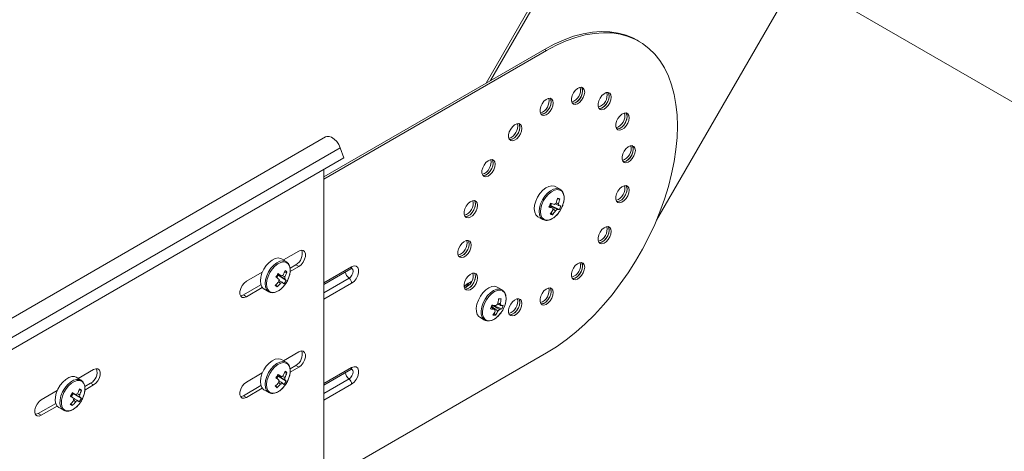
# Model space of a CAD drawing. Header units: millimetres. Extents: x -443 to 4177, y -1458 to 97.
# Tile 15 of 33: x 2295 to 2634, y -1161 to -1012. Entities that reach past the tile are written whole.
import ezdxf

# ---------------------------------------------------------------- set-up
doc = ezdxf.new("R2010")
doc.units = ezdxf.units.MM

msp = doc.modelspace()

# ---------------------------------------------------------------- linework, layer by layer
at = {"color": 7, "linetype": 'Continuous', "lineweight": 15}
for p, q in [((2498.1, -960.21), (2455.59, -1033.83)), ((2498.81, -960.62), (2457.01, -1033.01)), ((2562.56, -997.43), (2514.23, -1081.13)), ((2710.93, -1083.09), (2564.68, -998.65)), ((2710.93, -1083.09), (2565.43, -999.09)), ((2508.26, -1019.48), (2507.55, -1019.07)), ((2399.67, -1066.11), (2475.68, -1022.23)), ((2399.67, -1066.93), (2476.39, -1022.64)), ((2400.24, -1052.42), (2117.4, -1215.7)), ((2405.3, -1056.21), (2406.53, -1059.58)), ((2123.69, -1222.86), (2406.53, -1059.58)), ((2399.67, -1171.04), (2399.67, -1063.55)), ((2481.03, -1070.45), (2479.39, -1069.5)), ((2477.83, -1076.04), (2478.13, -1075.38)), ((2480.96, -1073.68), (2480.1, -1073.72)), ((2477.48, -1075.99), (2477.51, -1075.95)), ((2477.83, -1076.04), (2477.51, -1075.95)), ((2480.75, -1077.45), (2477.83, -1076.04)), ((2478.4, -1079.25), (2477.99, -1078.54)), ((2473.39, -1079.89), (2475.03, -1080.84)), ((2475.03, -1080.84), (2475.13, -1080.89)), ((2391, -1091.73), (2385.69, -1094.8)), ((2386.63, -1095.34), (2384.99, -1094.39)), ((2386.7, -1095.38), (2386.63, -1095.34)), ((2378.42, -1098.99), (2372.97, -1102.14)), ((2386.89, -1098.96), (2386.07, -1098.96)), ((2389.94, -1096.43), (2387.97, -1097.57)), ((2388, -1098.77), (2391, -1097.04)), ((2399.67, -1103.19), (2408.9, -1097.86)), ((2383.38, -1100.88), (2383.91, -1100.08)), ((2383.66, -1099.87), (2383.91, -1100.08)), ((2386.64, -1101.84), (2383.91, -1100.08)), ((2377.93, -1103.36), (2371.91, -1106.83)), ((2372.97, -1107.45), (2378.42, -1104.3)), ((2378.99, -1104.79), (2380.63, -1105.73)), ((2383.49, -1104.09), (2383.09, -1103.34)), ((2449.16, -1103.32), (2448.56, -1104.25)), ((2461.03, -1105.09), (2459.39, -1104.14)), ((2460.71, -1108.18), (2459.8, -1108.23)), ((2457.64, -1110.45), (2457.7, -1110.37)), ((2457.99, -1110.45), (2457.64, -1110.45)), ((2457.99, -1110.45), (2458.01, -1110.41)), ((2461, -1111.66), (2457.99, -1110.45)), ((2453.39, -1114.53), (2455.03, -1115.48)), ((2458.74, -1113.83), (2458.29, -1113.12)), ((2391, -1126.43), (2385.69, -1129.5)), ((2386.63, -1130.04), (2384.99, -1129.1)), ((2399.67, -1171.04), (2476.39, -1126.75)), ((2320.29, -1132.55), (2314.98, -1135.62)), ((2386.7, -1130.09), (2386.63, -1130.04)), ((2389.94, -1131.13), (2387.97, -1132.27)), ((2388, -1133.48), (2391, -1131.74)), ((2399.67, -1137.89), (2408.9, -1132.56)), ((2315.92, -1136.16), (2314.28, -1135.21)), ((2378.42, -1133.7), (2372.97, -1136.84)), ((2383.38, -1135.58), (2383.91, -1134.78)), ((2383.66, -1134.57), (2383.91, -1134.78)), ((2386.64, -1136.54), (2383.91, -1134.78)), ((2386.89, -1133.66), (2386.07, -1133.67)), ((2307.71, -1139.81), (2302.26, -1142.96)), ((2316.08, -1139.62), (2315.25, -1139.64)), ((2319.23, -1137.25), (2317.24, -1138.4)), ((2317.28, -1139.6), (2320.29, -1137.86)), ((2377.93, -1138.06), (2371.91, -1141.54)), ((2372.97, -1142.15), (2378.42, -1139)), ((2378.99, -1139.49), (2380.63, -1140.44)), ((2383.49, -1138.8), (2383.09, -1138.04)), ((2312.56, -1141.92), (2313.25, -1140.75)), ((2312.97, -1140.58), (2313.25, -1140.75)), ((2316.05, -1142.39), (2313.25, -1140.75)), ((2307.22, -1144.18), (2301.2, -1147.66)), ((2302.26, -1148.27), (2307.71, -1145.12)), ((2308.28, -1145.61), (2309.92, -1146.55)), ((2312.95, -1144.96), (2312.55, -1144.22))]:
    msp.add_line(p, q, dxfattribs=at)
at = {"color": 7, "linetype": 'Continuous', "lineweight": 0}
for p, q in [((2475.68, -1022.23), (2476.39, -1022.64)), ((2122.46, -1219.49), (2405.3, -1056.21)), ((2389.94, -1096.43), (2391, -1097.04)), ((2399.67, -1102.68), (2409.21, -1097.17)), ((2399.67, -1106.08), (2408.3, -1101.09)), ((2409.21, -1102.83), (2399.67, -1108.34)), ((2371.91, -1106.83), (2372.97, -1107.45)), ((2389.94, -1131.13), (2391, -1131.74)), ((2399.67, -1137.39), (2409.21, -1131.87)), ((2399.67, -1140.78), (2408.3, -1135.79)), ((2319.23, -1137.25), (2320.29, -1137.86)), ((2409.21, -1137.53), (2399.67, -1143.04)), ((2371.91, -1141.54), (2372.97, -1142.15)), ((2301.2, -1147.66), (2302.26, -1148.27))]:
    msp.add_line(p, q, dxfattribs=at)
at = {"color": 7, "linetype": 'Continuous', "lineweight": 15, "flags": 128}
for points in [[(2507.55, -1019.07), (2506.34, -1018.43), (2503.79, -1017.36), (2501.07, -1016.62), (2498.22, -1016.19), (2495.24, -1016.09), (2492.15, -1016.32), (2488.97, -1016.87), (2485.71, -1017.75), (2482.4, -1018.93), (2479.05, -1020.43), (2475.68, -1022.23)], [(2476.39, -1126.75), (2479.76, -1124.66), (2483.11, -1122.29), (2486.42, -1119.65), (2489.67, -1116.76), (2492.86, -1113.64), (2495.95, -1110.3), (2498.93, -1106.76), (2501.78, -1103.04), (2504.49, -1099.17), (2507.05, -1095.15), (2509.43, -1091.02), (2511.63, -1086.8), (2513.63, -1082.52), (2515.43, -1078.18), (2517, -1073.83), (2518.35, -1069.49), (2519.46, -1065.17), (2520.34, -1060.91), (2520.96, -1056.72), (2521.34, -1052.63), (2521.47, -1048.67), (2521.34, -1044.85), (2520.96, -1041.2), (2520.34, -1037.74), (2519.46, -1034.48), (2518.35, -1031.45), (2517, -1028.66), (2515.43, -1026.13), (2513.63, -1023.87), (2511.63, -1021.89), (2509.43, -1020.21), (2507.05, -1018.83), (2504.49, -1017.77), (2501.78, -1017.02), (2498.93, -1016.6), (2495.95, -1016.5), (2492.86, -1016.73), (2489.67, -1017.28), (2486.42, -1018.15), (2483.11, -1019.34), (2479.76, -1020.84), (2476.39, -1022.64)], [(2489.51, -1036.94), (2489.38, -1036.15), (2489.02, -1035.59), (2488.47, -1035.32), (2487.78, -1035.37), (2487.02, -1035.73), (2486.29, -1036.37), (2485.65, -1037.22), (2485.19, -1038.17), (2484.94, -1039.14), (2484.94, -1040.01), (2485.19, -1040.7), (2485.65, -1041.12), (2486.29, -1041.23), (2487.02, -1041.02), (2487.78, -1040.52), (2488.47, -1039.77), (2489.02, -1038.85), (2489.38, -1037.88), (2489.51, -1036.94)], [(2488.44, -1035.32), (2488.71, -1035.83), (2488.8, -1036.65), (2488.64, -1037.59), (2488.26, -1038.56), (2487.68, -1039.46), (2486.98, -1040.19), (2486.22, -1040.66), (2485.49, -1040.83), (2485.27, -1040.81)], [(2485.27, -1040.81), (2485.58, -1040.82), (2486.31, -1040.62), (2487.07, -1040.11), (2487.76, -1039.36), (2488.32, -1038.44), (2488.68, -1037.47), (2488.8, -1036.53)], [(2488.8, -1036.53), (2488.68, -1035.74), (2488.44, -1035.32)], [(2498.69, -1038.73), (2498.56, -1037.94), (2498.2, -1037.38), (2497.64, -1037.11), (2496.95, -1037.15), (2496.2, -1037.52), (2495.46, -1038.16), (2494.83, -1039), (2494.37, -1039.96), (2494.12, -1040.92), (2494.12, -1041.8), (2494.37, -1042.48), (2494.83, -1042.9), (2495.46, -1043.02), (2496.2, -1042.81), (2496.95, -1042.3), (2497.64, -1041.55), (2498.2, -1040.64), (2498.56, -1039.66), (2498.69, -1038.73)], [(2497.62, -1037.1), (2497.88, -1037.62), (2497.98, -1038.43), (2497.82, -1039.37), (2497.43, -1040.35), (2496.86, -1041.24), (2496.15, -1041.97), (2495.4, -1042.44), (2494.67, -1042.61), (2494.45, -1042.6)], [(2497.98, -1038.32), (2497.85, -1037.53), (2497.62, -1037.1)], [(2478.69, -1040.71), (2478.56, -1039.92), (2478.2, -1039.35), (2477.64, -1039.08), (2476.95, -1039.13), (2476.2, -1039.5), (2475.46, -1040.13), (2474.83, -1040.98), (2474.37, -1041.94), (2474.12, -1042.9), (2474.12, -1043.78), (2474.37, -1044.46), (2474.83, -1044.88), (2475.46, -1044.99), (2476.2, -1044.79), (2476.95, -1044.28), (2477.64, -1043.53), (2478.2, -1042.61), (2478.56, -1041.64), (2478.69, -1040.71)], [(2477.62, -1039.08), (2477.88, -1039.59), (2477.98, -1040.41), (2477.82, -1041.35), (2477.43, -1042.33), (2476.86, -1043.22), (2476.15, -1043.95), (2475.4, -1044.42), (2474.67, -1044.59), (2474.45, -1044.57)], [(2474.45, -1044.57), (2474.76, -1044.59), (2475.49, -1044.38), (2476.24, -1043.87), (2476.94, -1043.12), (2477.49, -1042.21), (2477.85, -1041.23), (2477.98, -1040.3)], [(2477.98, -1040.3), (2477.85, -1039.51), (2477.62, -1039.08)], [(2494.45, -1042.6), (2494.76, -1042.61), (2495.49, -1042.4), (2496.24, -1041.89), (2496.94, -1041.14), (2497.49, -1040.23), (2497.85, -1039.25), (2497.98, -1038.32)], [(2504.82, -1045.78), (2504.69, -1044.99), (2504.33, -1044.43), (2503.78, -1044.16), (2503.08, -1044.21), (2502.33, -1044.57), (2501.6, -1045.21), (2500.96, -1046.06), (2500.5, -1047.01), (2500.25, -1047.98), (2500.25, -1048.85), (2500.5, -1049.54), (2500.96, -1049.96), (2501.6, -1050.07), (2502.33, -1049.86), (2503.08, -1049.36), (2503.78, -1048.61), (2504.33, -1047.69), (2504.69, -1046.72), (2504.82, -1045.78)], [(2503.75, -1044.16), (2504.01, -1044.67), (2504.11, -1045.49), (2503.95, -1046.43), (2503.57, -1047.4), (2502.99, -1048.3), (2502.28, -1049.03), (2501.53, -1049.5), (2500.8, -1049.67), (2500.58, -1049.65)], [(2504.11, -1045.37), (2503.98, -1044.58), (2503.75, -1044.16)], [(2467.86, -1049.44), (2467.74, -1048.65), (2467.38, -1048.09), (2466.82, -1047.82), (2466.13, -1047.87), (2465.37, -1048.23), (2464.64, -1048.87), (2464.01, -1049.71), (2463.54, -1050.67), (2463.3, -1051.64), (2463.3, -1052.51), (2463.54, -1053.2), (2464.01, -1053.62), (2464.64, -1053.73), (2465.37, -1053.52), (2466.13, -1053.01), (2466.82, -1052.26), (2467.38, -1051.35), (2467.74, -1050.37), (2467.86, -1049.44)], [(2466.8, -1047.82), (2467.06, -1048.33), (2467.15, -1049.14), (2467, -1050.09), (2466.61, -1051.06), (2466.03, -1051.96), (2465.33, -1052.68), (2464.57, -1053.16), (2463.85, -1053.33), (2463.62, -1053.31)], [(2467.15, -1049.03), (2467.03, -1048.24), (2466.8, -1047.82)], [(2500.58, -1049.65), (2500.89, -1049.66), (2501.62, -1049.46), (2502.38, -1048.95), (2503.07, -1048.2), (2503.62, -1047.28), (2503.98, -1046.31), (2504.11, -1045.37)], [(2463.62, -1053.31), (2463.93, -1053.32), (2464.67, -1053.11), (2465.42, -1052.61), (2466.11, -1051.85), (2466.67, -1050.94), (2467.03, -1049.97), (2467.15, -1049.03)], [(2400.24, -1052.42), (2400.61, -1052.26), (2401.41, -1052.23), (2402.3, -1052.53), (2403.2, -1053.14), (2404.05, -1054), (2404.77, -1055.05), (2405.3, -1056.21)], [(2506.97, -1057.04), (2506.85, -1056.25), (2506.49, -1055.69), (2505.93, -1055.42), (2505.24, -1055.47), (2504.48, -1055.83), (2503.75, -1056.47), (2503.12, -1057.31), (2502.65, -1058.27), (2502.4, -1059.24), (2502.4, -1060.11), (2502.65, -1060.8), (2503.12, -1061.22), (2503.75, -1061.33), (2504.48, -1061.12), (2505.24, -1060.61), (2505.93, -1059.86), (2506.49, -1058.95), (2506.85, -1057.97), (2506.97, -1057.04)], [(2505.9, -1055.41), (2506.17, -1055.93), (2506.26, -1056.74), (2506.11, -1057.69), (2505.72, -1058.66), (2505.14, -1059.56), (2504.44, -1060.28), (2503.68, -1060.75), (2502.96, -1060.92), (2502.73, -1060.91)], [(2502.73, -1060.91), (2503.04, -1060.92), (2503.77, -1060.71), (2504.53, -1060.2), (2505.22, -1059.45), (2505.78, -1058.54), (2506.14, -1057.56), (2506.26, -1056.63)], [(2506.26, -1056.63), (2506.14, -1055.84), (2505.9, -1055.41)], [(2458.69, -1061.82), (2458.56, -1061.03), (2458.2, -1060.47), (2457.64, -1060.2), (2456.95, -1060.25), (2456.2, -1060.61), (2455.46, -1061.25), (2454.83, -1062.09), (2454.37, -1063.05), (2454.12, -1064.02), (2454.12, -1064.89), (2454.37, -1065.57), (2454.83, -1065.99), (2455.46, -1066.11), (2456.2, -1065.9), (2456.95, -1065.39), (2457.64, -1064.64), (2458.2, -1063.73), (2458.56, -1062.75), (2458.69, -1061.82)], [(2457.62, -1060.19), (2457.88, -1060.71), (2457.98, -1061.52), (2457.82, -1062.46), (2457.43, -1063.44), (2456.86, -1064.34), (2456.15, -1065.06), (2455.4, -1065.53), (2454.67, -1065.7), (2454.45, -1065.69)], [(2454.45, -1065.69), (2454.76, -1065.7), (2455.49, -1065.49), (2456.24, -1064.98), (2456.94, -1064.23), (2457.49, -1063.32), (2457.85, -1062.34), (2457.98, -1061.41)], [(2457.98, -1061.41), (2457.85, -1060.62), (2457.62, -1060.19)], [(2479.39, -1069.5), (2479.08, -1069.35), (2478.18, -1069.22), (2477.17, -1069.43), (2476.11, -1069.97), (2475.06, -1070.8), (2474.1, -1071.88), (2473.28, -1073.14), (2472.66, -1074.5), (2472.27, -1075.87), (2472.14, -1077.16), (2472.28, -1078.3), (2472.68, -1079.21), (2473.3, -1079.84), (2473.39, -1079.89)], [(2504.82, -1070.78), (2504.69, -1069.99), (2504.33, -1069.43), (2503.78, -1069.16), (2503.08, -1069.21), (2502.33, -1069.57), (2501.6, -1070.21), (2500.96, -1071.05), (2500.5, -1072.01), (2500.25, -1072.98), (2500.25, -1073.85), (2500.5, -1074.54), (2500.96, -1074.96), (2501.6, -1075.07), (2502.33, -1074.86), (2503.08, -1074.35), (2503.78, -1073.6), (2504.33, -1072.69), (2504.69, -1071.71), (2504.82, -1070.78)], [(2503.75, -1069.16), (2504.01, -1069.67), (2504.11, -1070.48), (2503.95, -1071.43), (2503.57, -1072.4), (2502.99, -1073.3), (2502.28, -1074.02), (2501.53, -1074.5), (2500.8, -1074.67), (2500.58, -1074.65)], [(2500.58, -1074.65), (2500.89, -1074.66), (2501.62, -1074.45), (2502.38, -1073.95), (2503.07, -1073.2), (2503.62, -1072.28), (2503.98, -1071.31), (2504.11, -1070.37)], [(2504.11, -1070.37), (2503.98, -1069.58), (2503.75, -1069.16)], [(2452.55, -1075.95), (2452.43, -1075.16), (2452.07, -1074.6), (2451.51, -1074.33), (2450.82, -1074.38), (2450.07, -1074.74), (2449.33, -1075.38), (2448.7, -1076.23), (2448.23, -1077.18), (2447.99, -1078.15), (2447.99, -1079.02), (2448.23, -1079.71), (2448.7, -1080.13), (2449.33, -1080.24), (2450.07, -1080.03), (2450.82, -1079.53), (2451.51, -1078.78), (2452.07, -1077.86), (2452.43, -1076.89), (2452.55, -1075.95)], [(2451.49, -1074.33), (2451.75, -1074.84), (2451.85, -1075.66), (2451.69, -1076.6), (2451.3, -1077.57), (2450.73, -1078.47), (2450.02, -1079.2), (2449.26, -1079.67), (2448.54, -1079.84), (2448.32, -1079.82)], [(2448.32, -1079.82), (2448.63, -1079.83), (2449.36, -1079.63), (2450.11, -1079.12), (2450.81, -1078.37), (2451.36, -1077.45), (2451.72, -1076.48), (2451.85, -1075.54)], [(2451.85, -1075.54), (2451.72, -1074.75), (2451.49, -1074.33)], [(2480.77, -1078.2), (2480.96, -1077.94), (2481.65, -1076.67)], [(2498.69, -1084.92), (2498.56, -1084.13), (2498.2, -1083.57), (2497.64, -1083.3), (2496.95, -1083.34), (2496.2, -1083.71), (2495.46, -1084.35), (2494.83, -1085.19), (2494.37, -1086.15), (2494.12, -1087.11), (2494.12, -1087.99), (2494.37, -1088.67), (2494.83, -1089.09), (2495.46, -1089.21), (2496.2, -1089), (2496.95, -1088.49), (2497.64, -1087.74), (2498.2, -1086.83), (2498.56, -1085.85), (2498.69, -1084.92)], [(2497.62, -1083.29), (2497.88, -1083.81), (2497.98, -1084.62), (2497.82, -1085.56), (2497.43, -1086.54), (2496.86, -1087.44), (2496.15, -1088.16), (2495.4, -1088.63), (2494.67, -1088.8), (2494.45, -1088.79)], [(2494.45, -1088.79), (2494.76, -1088.8), (2495.49, -1088.59), (2496.24, -1088.08), (2496.94, -1087.33), (2497.49, -1086.42), (2497.85, -1085.44), (2497.98, -1084.51)], [(2497.98, -1084.51), (2497.85, -1083.72), (2497.62, -1083.29)], [(2450.4, -1089.69), (2450.28, -1088.91), (2449.92, -1088.34), (2449.36, -1088.07), (2448.67, -1088.12), (2447.91, -1088.49), (2447.18, -1089.12), (2446.55, -1089.97), (2446.08, -1090.93), (2445.84, -1091.89), (2445.84, -1092.77), (2446.08, -1093.45), (2446.55, -1093.87), (2447.18, -1093.98), (2447.91, -1093.78), (2448.67, -1093.27), (2449.36, -1092.52), (2449.92, -1091.6), (2450.28, -1090.63), (2450.4, -1089.69)], [(2449.34, -1088.07), (2449.6, -1088.58), (2449.69, -1089.4), (2449.54, -1090.34), (2449.15, -1091.32), (2448.57, -1092.21), (2447.87, -1092.94), (2447.11, -1093.41), (2446.39, -1093.58), (2446.16, -1093.56)], [(2449.69, -1089.29), (2449.57, -1088.5), (2449.34, -1088.07)], [(2391, -1097.04), (2391.79, -1096.42), (2392.48, -1095.56), (2392.99, -1094.56), (2393.27, -1093.54), (2393.27, -1092.62), (2392.99, -1091.91), (2392.48, -1091.5), (2391.79, -1091.44), (2391, -1091.73)], [(2446.16, -1093.56), (2446.47, -1093.58), (2447.21, -1093.37), (2447.96, -1092.86), (2448.65, -1092.11), (2449.21, -1091.2), (2449.57, -1090.22), (2449.69, -1089.29)], [(2384.99, -1094.39), (2384.73, -1094.27), (2383.84, -1094.11), (2382.84, -1094.3), (2381.77, -1094.82), (2380.73, -1095.64), (2379.76, -1096.71), (2378.93, -1097.96), (2378.3, -1099.31), (2377.89, -1100.68), (2377.75, -1101.98), (2377.87, -1103.13), (2378.25, -1104.06), (2378.86, -1104.7), (2378.99, -1104.79)], [(2489.51, -1097.29), (2489.38, -1096.5), (2489.02, -1095.94), (2488.47, -1095.67), (2487.78, -1095.72), (2487.02, -1096.09), (2486.29, -1096.72), (2485.65, -1097.57), (2485.19, -1098.52), (2484.94, -1099.49), (2484.94, -1100.37), (2485.19, -1101.05), (2485.65, -1101.47), (2486.29, -1101.58), (2487.02, -1101.37), (2487.78, -1100.87), (2488.47, -1100.12), (2489.02, -1099.2), (2489.38, -1098.23), (2489.51, -1097.29)], [(2488.44, -1095.67), (2488.71, -1096.18), (2488.8, -1097), (2488.64, -1097.94), (2488.26, -1098.91), (2487.68, -1099.81), (2486.98, -1100.54), (2486.22, -1101.01), (2485.49, -1101.18), (2485.27, -1101.16)], [(2488.8, -1096.89), (2488.68, -1096.1), (2488.44, -1095.67)], [(2452.55, -1100.95), (2452.43, -1100.16), (2452.07, -1099.6), (2451.51, -1099.33), (2450.82, -1099.38), (2450.07, -1099.74), (2449.33, -1100.38), (2448.7, -1101.22), (2448.23, -1102.18), (2447.99, -1103.15), (2447.99, -1104.02), (2448.23, -1104.71), (2448.7, -1105.13), (2449.33, -1105.24), (2450.07, -1105.03), (2450.82, -1104.52), (2451.51, -1103.77), (2452.07, -1102.86), (2452.43, -1101.88), (2452.55, -1100.95)], [(2451.49, -1099.33), (2451.75, -1099.84), (2451.85, -1100.65), (2451.69, -1101.6), (2451.3, -1102.57), (2450.73, -1103.47), (2450.02, -1104.19), (2449.26, -1104.67), (2448.54, -1104.84), (2448.32, -1104.82)], [(2451.85, -1100.54), (2451.72, -1099.75), (2451.49, -1099.33)], [(2485.27, -1101.16), (2485.58, -1101.18), (2486.31, -1100.97), (2487.07, -1100.46), (2487.76, -1099.71), (2488.32, -1098.8), (2488.68, -1097.82), (2488.8, -1096.89)], [(2372.97, -1102.14), (2372.19, -1102.75), (2371.5, -1103.61), (2370.98, -1104.62), (2370.71, -1105.64), (2370.71, -1106.56), (2370.98, -1107.27), (2371.5, -1107.68), (2372.19, -1107.74), (2372.97, -1107.45)], [(2448.32, -1104.82), (2448.63, -1104.83), (2449.36, -1104.62), (2450.11, -1104.12), (2450.81, -1103.37), (2451.36, -1102.45), (2451.72, -1101.48), (2451.85, -1100.54)], [(2385.48, -1104.19), (2385.64, -1104.03), (2386.51, -1102.91)], [(2448.42, -1104.31), (2448.76, -1103.82), (2449.16, -1103.32)], [(2459.39, -1104.14), (2459.37, -1104.13), (2458.53, -1103.87), (2457.55, -1103.95), (2456.5, -1104.37), (2455.44, -1105.11), (2454.44, -1106.11), (2453.56, -1107.31), (2452.87, -1108.64), (2452.39, -1110.01), (2452.16, -1111.34), (2452.2, -1112.54), (2452.5, -1113.55), (2453.05, -1114.29), (2453.39, -1114.53)], [(2478.69, -1106.03), (2478.56, -1105.24), (2478.2, -1104.68), (2477.64, -1104.41), (2476.95, -1104.46), (2476.2, -1104.82), (2475.46, -1105.46), (2474.83, -1106.3), (2474.37, -1107.26), (2474.12, -1108.23), (2474.12, -1109.1), (2474.37, -1109.78), (2474.83, -1110.21), (2475.46, -1110.32), (2476.2, -1110.11), (2476.95, -1109.6), (2477.64, -1108.85), (2478.2, -1107.94), (2478.56, -1106.96), (2478.69, -1106.03)], [(2477.62, -1104.4), (2477.88, -1104.92), (2477.98, -1105.73), (2477.82, -1106.68), (2477.43, -1107.65), (2476.86, -1108.55), (2476.15, -1109.27), (2475.4, -1109.74), (2474.67, -1109.91), (2474.45, -1109.9)], [(2474.45, -1109.9), (2474.76, -1109.91), (2475.49, -1109.7), (2476.24, -1109.19), (2476.94, -1108.44), (2477.49, -1107.53), (2477.85, -1106.55), (2477.98, -1105.62)], [(2477.98, -1105.62), (2477.85, -1104.83), (2477.62, -1104.4)], [(2371.91, -1106.83), (2371.13, -1107.13), (2370.91, -1107.15)], [(2467.86, -1109.79), (2467.74, -1109), (2467.38, -1108.44), (2466.82, -1108.17), (2466.13, -1108.22), (2465.37, -1108.58), (2464.64, -1109.22), (2464.01, -1110.06), (2463.54, -1111.02), (2463.3, -1111.99), (2463.3, -1112.86), (2463.54, -1113.55), (2464.01, -1113.97), (2464.64, -1114.08), (2465.37, -1113.87), (2466.13, -1113.36), (2466.82, -1112.61), (2467.38, -1111.7), (2467.74, -1110.72), (2467.86, -1109.79)], [(2466.8, -1108.17), (2467.06, -1108.68), (2467.15, -1109.49), (2467, -1110.44), (2466.61, -1111.41), (2466.03, -1112.31), (2465.33, -1113.03), (2464.57, -1113.51), (2463.85, -1113.68), (2463.62, -1113.66)], [(2463.62, -1113.66), (2463.93, -1113.67), (2464.67, -1113.46), (2465.42, -1112.96), (2466.11, -1112.21), (2466.67, -1111.29), (2467.03, -1110.32), (2467.15, -1109.38)], [(2467.15, -1109.38), (2467.03, -1108.59), (2466.8, -1108.17)], [(2461.25, -1112.09), (2461.42, -1111.79), (2461.99, -1110.48)], [(2391, -1131.74), (2391.79, -1131.13), (2392.48, -1130.27), (2392.99, -1129.27), (2393.27, -1128.24), (2393.27, -1127.32), (2392.99, -1126.61), (2392.48, -1126.2), (2391.79, -1126.14), (2391, -1126.43)], [(2384.99, -1129.1), (2384.73, -1128.97), (2383.84, -1128.81), (2382.84, -1129), (2381.77, -1129.52), (2380.73, -1130.34), (2379.76, -1131.41), (2378.93, -1132.66), (2378.3, -1134.01), (2377.89, -1135.38), (2377.75, -1136.68), (2377.87, -1137.83), (2378.25, -1138.76), (2378.86, -1139.41), (2378.99, -1139.49)], [(2320.29, -1137.86), (2321.08, -1137.24), (2321.77, -1136.38), (2322.28, -1135.38), (2322.56, -1134.36), (2322.56, -1133.44), (2322.28, -1132.73), (2321.77, -1132.32), (2321.08, -1132.26), (2320.29, -1132.55)], [(2314.28, -1135.21), (2313.71, -1134.99), (2312.77, -1134.96), (2311.73, -1135.28), (2310.67, -1135.91), (2309.64, -1136.83), (2308.72, -1137.97), (2307.96, -1139.27), (2307.41, -1140.64), (2307.1, -1141.99), (2307.05, -1143.25), (2307.27, -1144.32), (2307.74, -1145.15), (2308.28, -1145.61)], [(2372.97, -1136.84), (2372.19, -1137.46), (2371.5, -1138.32), (2370.98, -1139.32), (2370.71, -1140.34), (2370.71, -1141.26), (2370.98, -1141.97), (2371.5, -1142.38), (2372.19, -1142.44), (2372.97, -1142.15)], [(2385.48, -1138.9), (2385.64, -1138.73), (2386.51, -1137.61)], [(2302.26, -1142.96), (2301.48, -1143.57), (2300.78, -1144.43), (2300.27, -1145.44), (2300, -1146.46), (2300, -1147.38), (2300.27, -1148.09), (2300.78, -1148.5), (2301.48, -1148.56), (2302.26, -1148.27)], [(2315.09, -1144.66), (2315.26, -1144.45), (2316.08, -1143.27)], [(2371.91, -1141.54), (2371.13, -1141.83), (2370.91, -1141.85)], [(2301.2, -1147.66), (2300.42, -1147.95), (2300.2, -1147.97)]]:
    msp.add_lwpolyline(points, dxfattribs=at)
at = {"color": 7, "linetype": 'Continuous', "lineweight": 0, "flags": 128}
for points in [[(2481.06, -1070.47), (2480.72, -1070.3), (2479.83, -1070.17), (2478.81, -1070.38), (2477.75, -1070.92), (2476.71, -1071.75), (2475.75, -1072.83), (2474.93, -1074.09), (2474.31, -1075.45), (2473.92, -1076.81), (2473.79, -1078.11), (2473.93, -1079.25), (2474.32, -1080.16), (2474.95, -1080.79), (2475.03, -1080.84)], [(2481.65, -1076.67), (2482.14, -1075.35), (2482.39, -1074.06), (2482.39, -1072.88), (2482.13, -1071.89), (2481.64, -1071.14), (2480.93, -1070.69), (2480.07, -1070.56), (2479.09, -1070.76), (2478.07, -1071.28), (2477.07, -1072.08), (2476.15, -1073.12), (2475.36, -1074.33), (2474.76, -1075.63), (2474.39, -1076.95), (2474.26, -1078.19), (2474.39, -1079.29), (2474.77, -1080.17), (2475.38, -1080.77), (2476.17, -1081.07), (2477.09, -1081.03), (2478.1, -1080.67), (2479.12, -1080), (2480.09, -1079.07), (2480.77, -1078.2)], [(2386.63, -1095.34), (2386.38, -1095.22), (2385.49, -1095.06), (2384.48, -1095.25), (2383.42, -1095.77), (2382.37, -1096.59), (2381.4, -1097.66), (2380.58, -1098.9), (2379.94, -1100.26), (2379.54, -1101.63), (2379.39, -1102.93), (2379.51, -1104.08), (2379.89, -1105.01), (2380.5, -1105.65), (2380.68, -1105.76)], [(2386.51, -1102.91), (2387.22, -1101.65), (2387.72, -1100.33), (2387.99, -1099.03), (2388, -1097.84), (2387.76, -1096.84), (2387.28, -1096.07), (2386.58, -1095.6), (2385.73, -1095.45), (2384.76, -1095.63), (2383.74, -1096.13), (2382.73, -1096.92), (2381.8, -1097.95), (2381, -1099.15), (2380.39, -1100.45), (2380, -1101.76), (2379.86, -1103.02), (2379.98, -1104.12), (2380.34, -1105.02), (2380.93, -1105.64), (2381.71, -1105.95), (2382.64, -1105.94), (2383.64, -1105.59), (2384.66, -1104.95), (2385.48, -1104.19)], [(2408.3, -1101.09), (2408.84, -1100.66), (2409.29, -1100.05), (2409.6, -1099.35), (2409.7, -1098.67), (2409.6, -1098.11), (2409.29, -1097.76), (2409.19, -1097.71)], [(2409.21, -1097.17), (2410.05, -1096.86), (2410.79, -1096.92), (2411.33, -1097.36), (2411.62, -1098.12), (2411.62, -1099.1), (2411.33, -1100.19), (2410.79, -1101.26), (2410.05, -1102.17), (2409.21, -1102.83)], [(2461.09, -1105.12), (2461.02, -1105.08), (2460.17, -1104.82), (2459.19, -1104.9), (2458.14, -1105.32), (2457.08, -1106.06), (2456.08, -1107.05), (2455.21, -1108.26), (2454.51, -1109.59), (2454.03, -1110.96), (2453.81, -1112.29), (2453.84, -1113.49), (2454.15, -1114.5), (2454.69, -1115.23), (2454.98, -1115.45)], [(2461.99, -1110.48), (2462.33, -1109.16), (2462.42, -1107.94), (2462.26, -1106.87), (2461.84, -1106.02), (2461.21, -1105.46), (2460.4, -1105.21), (2459.46, -1105.29), (2458.45, -1105.69), (2457.43, -1106.4), (2456.47, -1107.36), (2455.63, -1108.51), (2454.96, -1109.79), (2454.5, -1111.11), (2454.28, -1112.39), (2454.32, -1113.55), (2454.61, -1114.52), (2455.13, -1115.23), (2455.86, -1115.64), (2456.74, -1115.72), (2457.73, -1115.48), (2458.75, -1114.92), (2459.75, -1114.08), (2460.66, -1113.01), (2461.25, -1112.09)], [(2386.63, -1130.04), (2386.38, -1129.92), (2385.49, -1129.76), (2384.48, -1129.95), (2383.42, -1130.47), (2382.37, -1131.29), (2381.4, -1132.36), (2380.58, -1133.61), (2379.94, -1134.96), (2379.54, -1136.33), (2379.39, -1137.63), (2379.51, -1138.78), (2379.89, -1139.71), (2380.5, -1140.36), (2380.68, -1140.47)], [(2386.51, -1137.61), (2387.22, -1136.35), (2387.72, -1135.03), (2387.99, -1133.74), (2388, -1132.55), (2387.76, -1131.54), (2387.28, -1130.78), (2386.58, -1130.3), (2385.73, -1130.15), (2384.76, -1130.33), (2383.74, -1130.83), (2382.73, -1131.62), (2381.8, -1132.65), (2381, -1133.85), (2380.39, -1135.15), (2380, -1136.47), (2379.86, -1137.72), (2379.98, -1138.83), (2380.34, -1139.72), (2380.93, -1140.34), (2381.71, -1140.66), (2382.64, -1140.64), (2383.64, -1140.3), (2384.66, -1139.65), (2385.48, -1138.9)], [(2408.3, -1135.79), (2408.84, -1135.36), (2409.29, -1134.75), (2409.6, -1134.05), (2409.7, -1133.37), (2409.6, -1132.81), (2409.29, -1132.46), (2409.19, -1132.42)], [(2409.21, -1131.87), (2410.05, -1131.56), (2410.79, -1131.63), (2411.33, -1132.06), (2411.62, -1132.82), (2411.62, -1133.8), (2411.33, -1134.89), (2410.79, -1135.96), (2410.05, -1136.88), (2409.21, -1137.53)], [(2315.93, -1136.17), (2315.35, -1135.94), (2314.41, -1135.91), (2313.38, -1136.22), (2312.31, -1136.86), (2311.29, -1137.78), (2310.37, -1138.92), (2309.6, -1140.22), (2309.05, -1141.59), (2308.74, -1142.94), (2308.69, -1144.2), (2308.91, -1145.27), (2309.38, -1146.1), (2309.97, -1146.58)], [(2316.08, -1143.27), (2316.72, -1141.98), (2317.14, -1140.66), (2317.31, -1139.4), (2317.23, -1138.27), (2316.89, -1137.34), (2316.33, -1136.68), (2315.57, -1136.33), (2314.67, -1136.3), (2313.67, -1136.6), (2312.65, -1137.21), (2311.66, -1138.1), (2310.78, -1139.2), (2310.04, -1140.44), (2309.51, -1141.76), (2309.21, -1143.06), (2309.17, -1144.27), (2309.38, -1145.3), (2309.83, -1146.1), (2310.49, -1146.61), (2311.33, -1146.81), (2312.29, -1146.67), (2313.31, -1146.21), (2314.32, -1145.45), (2315.09, -1144.66)]]:
    msp.add_lwpolyline(points, dxfattribs=at)
at = {"color": 7, "linetype": 'Continuous', "lineweight": 15}
for centre, radius, start, end in [((2483.7, -1036.24), 4.37, 287.9134, 12.0919), ((2492.87, -1038.02), 4.37, 287.9136, 12.0917), ((2472.87, -1040), 4.37, 287.9135, 12.0918), ((2499.01, -1045.08), 4.37, 287.9135, 12.0919), ((2462.05, -1048.74), 4.37, 287.9135, 12.0918), ((2501.16, -1056.34), 4.37, 287.9137, 12.0917), ((2452.87, -1061.12), 4.37, 287.9136, 12.0917), ((2499.01, -1070.08), 4.37, 287.9136, 12.0918), ((2446.74, -1075.25), 4.37, 287.9136, 12.0917), ((2458.63, -1067.24), 20.77, 333.3944, 337.2784), ((2475.97, -1074.45), 2.15, 315.6981, 336.2868), ((2488.59, -1044.41), 32.69, 250.7247, 253.1036), ((2480.43, -1076.81), 1.75, 114.5324, 140.2348), ((2467.97, -1071.31), 12.37, 341.6057, 349.9534), ((2476.96, -1087.62), 14.51, 73.9873, 77.3076), ((2468.78, -1071.52), 12.37, 341.6059, 349.9532), ((2479.53, -1075.91), 1.1, 351.0572, 26.2763), ((2488, -1045.7), 32.68, 250.724, 253.1036), ((2469.02, -1071.87), 11.17, 320.0635, 328.9954), ((2469.83, -1072.08), 11.17, 320.0636, 328.9953), ((2479.58, -1077.14), 1.1, 171.0573, 206.2761), ((2478.68, -1076.24), 1.75, 294.5322, 320.2354), ((2481.04, -1072.43), 5.03, 258.4622, 266.7691), ((2481.63, -1071.15), 5.03, 258.4624, 266.7682), ((2472.12, -1072.71), 9.85, 331.238, 339.4349), ((2479.35, -1073.86), 5.48, 251.2464, 260.0489), ((2492.87, -1084.21), 4.37, 287.9137, 12.0917), ((2444.59, -1088.99), 4.37, 287.9137, 12.0917), ((2387.9, -1092.65), 4.29, 298.4609, 16.6996), ((2483.7, -1096.59), 4.37, 287.9135, 12.0919), ((2375.4, -1094.8), 11.45, 332.7751, 341.5856), ((2376.03, -1095.34), 11.45, 332.7749, 341.5858), ((2382.78, -1103.13), 5.86, 45.4286, 53.5425), ((2374.71, -1094.43), 12.24, 311.7692, 320.1949), ((2366.16, -1088.59), 20.82, 324.5148, 328.4081), ((2354.15, -1138.88), 47.95, 51.2237, 52.8347), ((2381.59, -1099.36), 2.13, 319.4443, 346.1963), ((2354.92, -1137.71), 47.96, 51.2238, 52.8343), ((2385.73, -1102.02), 1.64, 161.5183, 188.4187), ((2384.58, -1101.61), 1.2, 277.7905, 311.0082), ((2385.74, -1101.23), 1.2, 97.7912, 131.0075), ((2380.77, -1107.55), 6.81, 41.6542, 47.5839), ((2377.99, -1096.95), 9.94, 322.3795, 330.5431), ((2384.59, -1100.82), 1.64, 341.5206, 8.4179), ((2381.55, -1106.37), 6.81, 41.6519, 47.5842), ((2450.83, -1105.68), 3.25, 104.4038, 150.6672), ((2446.74, -1100.25), 4.37, 287.9136, 12.0917), ((2390.27, -1095.52), 10.93, 227.3122, 231.6589), ((2375.34, -1094.96), 12.24, 311.7694, 320.1949), ((2472.87, -1105.33), 4.37, 287.9136, 12.0918), ((2447.28, -1107.14), 12.57, 347.1223, 355.2704), ((2459.98, -1196.67), 88.49, 89.5274, 90.1083), ((2448.17, -1107.14), 12.57, 347.1221, 355.2704), ((2462.05, -1109.09), 4.37, 287.9136, 12.0918), ((2438, -1104.28), 20.46, 338.8963, 342.74), ((2459.98, -1093.53), 18.34, 260.9547, 265.3374), ((2456.16, -1109.25), 1.91, 312.5855, 321.1044), ((2460.43, -1092.24), 18.34, 260.9546, 265.3375), ((2449.49, -1107.97), 10.2, 324.9918, 334.364), ((2459.33, -1111.84), 0.846, 177.9232, 219.9843), ((2450.39, -1107.98), 10.2, 324.992, 334.3638), ((2460.65, -1111.7), 2.08, 122.3562, 145.2738), ((2458.47, -1110.63), 2.08, 302.3567, 325.2733), ((2459.84, -1107.89), 3.94, 274.8817, 287.1163), ((2459.78, -1110.49), 0.846, 357.9223, 39.9862), ((2460.29, -1106.59), 3.94, 274.8816, 287.1162), ((2452.38, -1107.93), 9.39, 336.6273, 345.0089), ((2458.31, -1108.72), 5.12, 264.7928, 274.8429), ((2387.9, -1127.35), 4.29, 298.461, 16.6996), ((2317.19, -1133.47), 4.29, 298.4607, 16.7), ((2375.4, -1129.51), 11.45, 332.7751, 341.5855), ((2382.78, -1137.83), 5.86, 45.4289, 53.5426), ((2366.16, -1123.29), 20.82, 324.5146, 328.4082), ((2354.14, -1173.59), 47.95, 51.2236, 52.8345), ((2381.59, -1134.06), 2.13, 319.4437, 346.1968), ((2354.92, -1172.41), 47.95, 51.2236, 52.8345), ((2385.73, -1136.72), 1.64, 161.5181, 188.4188), ((2385.74, -1135.93), 1.2, 97.7908, 131.008), ((2377.99, -1131.66), 9.94, 322.3796, 330.5431), ((2384.59, -1135.52), 1.64, 341.5205, 8.4179), ((2381.55, -1141.07), 6.81, 41.6521, 47.5841), ((2376.03, -1130.04), 11.45, 332.7747, 341.5858), ((2303.96, -1136.02), 11.85, 335.8386, 344.4645), ((2312.04, -1145.47), 7.11, 55.3644, 61.9758), ((2304.66, -1136.45), 11.85, 335.8395, 344.4635), ((2374.7, -1129.13), 12.24, 311.7696, 320.1948), ((2390.27, -1130.22), 10.93, 227.3127, 231.6587), ((2375.33, -1129.67), 12.24, 311.7695, 320.1947), ((2384.58, -1136.31), 1.2, 277.7917, 311.0071), ((2380.77, -1142.25), 6.81, 41.6542, 47.5842), ((2303.84, -1136.03), 11.95, 314.7061, 323.2834), ((2294.65, -1130.57), 20.88, 327.61, 331.5069), ((2116.66, -1468.57), 380.88, 58.8949, 59.0966), ((2310.92, -1140.2), 2.08, 311.3072, 349.52), ((2121.37, -1460.72), 373.15, 58.893, 59.0989), ((2314.82, -1142.83), 1.44, 164.6671, 194.0155), ((2313.78, -1142.26), 1.38, 284.2633, 314.3977), ((2315.12, -1142.22), 1.38, 104.2627, 134.3975), ((2288.87, -1185.37), 49.43, 57.636, 58.4308), ((2307.09, -1137.95), 10.01, 325.4896, 333.6276), ((2314.08, -1141.65), 1.44, 344.6723, 14.0137), ((2289.46, -1184.35), 49.68, 57.6362, 58.4271), ((2316.59, -1138.19), 7.68, 235.61, 241.7301), ((2304.54, -1136.46), 11.95, 314.7068, 323.2825)]:
    msp.add_arc(centre, radius, start, end, dxfattribs=at)
at = {"color": 7, "linetype": 'Continuous', "lineweight": 0}
for centre, radius, start, end in [((2410.24, -1098.6), 3.16, 185.5526, 232.2062), ((2408.49, -1097.26), 0.732, 304.6482, 6.6647), ((2406.87, -1102.95), 2.34, 2.8788, 52.3737), ((2408.49, -1131.96), 0.732, 304.6481, 6.6648), ((2410.24, -1133.3), 3.16, 185.5525, 232.2062), ((2406.87, -1137.65), 2.34, 2.8788, 52.3737)]:
    msp.add_arc(centre, radius, start, end, dxfattribs=at)
at = {"color": 7, "linetype": 'Continuous', "lineweight": 15}
for points, knots in [([(2481.65, -1076.67), (2481.75, -1076.45), (2482.02, -1075.81), (2482.33, -1074.74), (2482.47, -1073.5), (2482.37, -1072.36), (2482.03, -1071.44), (2481.57, -1070.79), (2481.19, -1070.58), (2481.05, -1070.5)], [0, 0, 0, 0, 0.088193, 0.255756, 0.424492, 0.594608, 0.765373, 0.915287, 1, 1, 1, 1]), ([(2480.62, -1076.08), (2480.52, -1076.03), (2480.15, -1075.82), (2479.77, -1075.6), (2479.48, -1075.45)], [0, 0, 0, 0, 0.2494227, 1, 1, 1, 1]), ([(2479.74, -1075.07), (2479.91, -1075.15), (2480.17, -1075.26), (2480.43, -1075.38), (2480.52, -1075.42)], [0, 0, 0, 0, 0.640884, 1, 1, 1, 1]), ([(2475.17, -1080.87), (2475.35, -1080.96), (2475.8, -1081.18), (2476.63, -1081.19), (2477.59, -1080.95), (2478.59, -1080.44), (2479.56, -1079.66), (2480.3, -1078.89), (2480.66, -1078.34), (2480.76, -1078.18)], [0, 0, 0, 0, 0.111511, 0.267205, 0.426889, 0.592738, 0.761604, 0.930479, 1, 1, 1, 1]), ([(2478.5, -1076.97), (2478.41, -1076.92), (2478.01, -1076.67), (2477.6, -1076.43), (2477.28, -1076.24)], [0, 0, 0, 0, 0.204257, 1, 1, 1, 1]), ([(2477.51, -1075.95), (2477.56, -1075.98), (2478.31, -1076.4), (2479.15, -1076.87), (2479.94, -1077.31), (2480.03, -1077.36)], [0, 0, 0, 0, 0.05821, 0.88723, 1, 1, 1, 1]), ([(2479.41, -1077.83), (2479.33, -1077.77), (2479.03, -1077.56), (2478.73, -1077.34), (2478.51, -1077.19)], [0, 0, 0, 0, 0.281732, 1, 1, 1, 1]), ([(2386.51, -1102.91), (2386.64, -1102.7), (2387.01, -1102.11), (2387.5, -1101.06), (2387.9, -1099.78), (2388.07, -1098.54), (2388, -1097.39), (2387.68, -1096.44), (2387.24, -1095.75), (2386.85, -1095.52), (2386.7, -1095.43)], [0, 0, 0, 0, 0.074832, 0.216711, 0.359146, 0.502332, 0.646664, 0.791777, 0.919679, 1, 1, 1, 1]), ([(2408.9, -1097.86), (2408.97, -1097.82), (2409.14, -1097.73), (2409.26, -1097.73), (2409.23, -1097.72), (2409.23, -1097.72)], [0, 0, 0, 0, 0.325945, 0.863822, 1, 1, 1, 1]), ([(2386.14, -1101.34), (2386.05, -1101.28), (2385.27, -1100.82), (2384.44, -1100.33), (2383.71, -1099.9), (2383.66, -1099.87)], [0, 0, 0, 0, 0.112771, 0.941794, 1, 1, 1, 1]), ([(2383.68, -1099.61), (2384.02, -1099.8), (2384.45, -1100.04), (2384.87, -1100.28), (2384.96, -1100.32)], [0, 0, 0, 0, 0.801454, 1, 1, 1, 1]), ([(2384.74, -1102.8), (2384.66, -1102.74), (2384.43, -1102.58), (2384.2, -1102.41), (2384.05, -1102.31)], [0, 0, 0, 0, 0.364121, 1, 1, 1, 1]), ([(2384.13, -1101.79), (2384.45, -1101.98), (2384.86, -1102.22), (2385.27, -1102.46), (2385.36, -1102.52)], [0, 0, 0, 0, 0.7728677, 1, 1, 1, 1]), ([(2385.39, -1100.2), (2385.57, -1100.29), (2385.84, -1100.41), (2386.12, -1100.54), (2386.21, -1100.58)], [0, 0, 0, 0, 0.656084, 1, 1, 1, 1]), ([(2450.57, -1102.13), (2450.14, -1102.43), (2449.62, -1102.79), (2449.22, -1103.25), (2449.16, -1103.32)], [0, 0, 0, 0, 0.835958, 1, 1, 1, 1]), ([(2380.71, -1105.73), (2380.85, -1105.81), (2381.24, -1106.04), (2382.03, -1106.1), (2382.97, -1105.93), (2383.96, -1105.47), (2384.82, -1104.87), (2385.29, -1104.36), (2385.47, -1104.17)], [0, 0, 0, 0, 0.107093, 0.29367, 0.483243, 0.680394, 0.882164, 1, 1, 1, 1]), ([(2461.99, -1110.47), (2462.06, -1110.25), (2462.27, -1109.6), (2462.45, -1108.55), (2462.43, -1107.37), (2462.17, -1106.38), (2461.73, -1105.6), (2461.29, -1105.29), (2461.09, -1105.15)], [0, 0, 0, 0, 0.100232, 0.290997, 0.483421, 0.677297, 0.849671, 1, 1, 1, 1]), ([(2455, -1115.41), (2455.12, -1115.5), (2455.48, -1115.74), (2456.23, -1115.85), (2457.17, -1115.74), (2458.15, -1115.34), (2459.14, -1114.68), (2460.08, -1113.77), (2460.79, -1112.88), (2461.12, -1112.27), (2461.23, -1112.07)], [0, 0, 0, 0, 0.068902, 0.205199, 0.342417, 0.485009, 0.631653, 0.779182, 0.926375, 1, 1, 1, 1]), ([(2458.49, -1111.81), (2458.41, -1111.76), (2457.98, -1111.5), (2457.56, -1111.23), (2457.22, -1111.02)], [0, 0, 0, 0, 0.194798, 1, 1, 1, 1]), ([(2459.58, -1112.39), (2459.5, -1112.33), (2458.78, -1111.82), (2458.02, -1111.28), (2457.35, -1110.81), (2457.3, -1110.77)], [0, 0, 0, 0, 0.11277, 0.94179, 1, 1, 1, 1]), ([(2457.64, -1110.45), (2457.69, -1110.48), (2458.44, -1110.88), (2459.29, -1111.34), (2460.08, -1111.76), (2460.18, -1111.82)], [0, 0, 0, 0, 0.05821, 0.88723, 1, 1, 1, 1]), ([(2460.63, -1110.52), (2460.53, -1110.47), (2460.17, -1110.27), (2459.81, -1110.08), (2459.54, -1109.93)], [0, 0, 0, 0, 0.26176, 1, 1, 1, 1]), ([(2459.59, -1109.56), (2459.78, -1109.65), (2460.06, -1109.77), (2460.34, -1109.9), (2460.43, -1109.95)], [0, 0, 0, 0, 0.670298, 1, 1, 1, 1]), ([(2386.51, -1137.61), (2386.64, -1137.41), (2387.01, -1136.82), (2387.5, -1135.76), (2387.9, -1134.49), (2388.07, -1133.24), (2388, -1132.09), (2387.68, -1131.14), (2387.24, -1130.46), (2386.85, -1130.22), (2386.7, -1130.13)], [0, 0, 0, 0, 0.074832, 0.21671, 0.359146, 0.502332, 0.646664, 0.791777, 0.91968, 1, 1, 1, 1]), ([(2408.9, -1132.56), (2408.97, -1132.53), (2409.14, -1132.44), (2409.26, -1132.43), (2409.23, -1132.43), (2409.23, -1132.43)], [0, 0, 0, 0, 0.325945, 0.863822, 1, 1, 1, 1]), ([(2316.08, -1143.27), (2316.2, -1143.06), (2316.54, -1142.45), (2316.97, -1141.38), (2317.28, -1140.11), (2317.36, -1138.9), (2317.19, -1137.79), (2316.76, -1136.9), (2316.31, -1136.35), (2315.97, -1136.21), (2315.92, -1136.19)], [0, 0, 0, 0, 0.078094, 0.226253, 0.375144, 0.525001, 0.676105, 0.827039, 0.97328, 1, 1, 1, 1]), ([(2386.14, -1136.04), (2386.05, -1135.99), (2385.27, -1135.52), (2384.44, -1135.04), (2383.71, -1134.6), (2383.66, -1134.57)], [0, 0, 0, 0, 0.112771, 0.941794, 1, 1, 1, 1]), ([(2383.68, -1134.31), (2384.02, -1134.5), (2384.45, -1134.74), (2384.87, -1134.98), (2384.96, -1135.03)], [0, 0, 0, 0, 0.801454, 1, 1, 1, 1]), ([(2384.22, -1136.54), (2384.51, -1136.71), (2384.89, -1136.94), (2385.27, -1137.16), (2385.36, -1137.22)], [0, 0, 0, 0, 0.75524, 1, 1, 1, 1]), ([(2385.39, -1134.91), (2385.57, -1134.99), (2385.84, -1135.11), (2386.12, -1135.24), (2386.21, -1135.28)], [0, 0, 0, 0, 0.656083, 1, 1, 1, 1]), ([(2380.71, -1140.43), (2380.85, -1140.52), (2381.24, -1140.75), (2382.03, -1140.8), (2382.97, -1140.63), (2383.96, -1140.17), (2384.82, -1139.58), (2385.29, -1139.06), (2385.47, -1138.88)], [0, 0, 0, 0, 0.107093, 0.293669, 0.483243, 0.680394, 0.882164, 1, 1, 1, 1]), ([(2384.74, -1137.5), (2384.66, -1137.44), (2384.43, -1137.28), (2384.2, -1137.12), (2384.06, -1137.02)], [0, 0, 0, 0, 0.367708, 1, 1, 1, 1]), ([(2312.89, -1140.5), (2313.23, -1140.7), (2313.65, -1140.94), (2314.06, -1141.18), (2314.15, -1141.23)], [0, 0, 0, 0, 0.799614, 1, 1, 1, 1]), ([(2315.47, -1142.03), (2315.37, -1141.98), (2314.59, -1141.52), (2313.76, -1141.04), (2313.02, -1140.61), (2312.97, -1140.58)], [0, 0, 0, 0, 0.112771, 0.941794, 1, 1, 1, 1]), ([(2314.12, -1143.61), (2314.04, -1143.55), (2313.81, -1143.38), (2313.58, -1143.22), (2313.44, -1143.11)], [0, 0, 0, 0, 0.366559, 1, 1, 1, 1]), ([(2313.56, -1142.56), (2313.86, -1142.74), (2314.26, -1142.97), (2314.66, -1143.2), (2314.75, -1143.25)], [0, 0, 0, 0, 0.763998, 1, 1, 1, 1]), ([(2314.7, -1140.95), (2314.86, -1141.02), (2315.12, -1141.14), (2315.38, -1141.26), (2315.48, -1141.3)], [0, 0, 0, 0, 0.638423, 1, 1, 1, 1]), ([(2309.98, -1146.57), (2310, -1146.59), (2310.24, -1146.78), (2310.86, -1146.89), (2311.78, -1146.88), (2312.76, -1146.56), (2313.74, -1145.96), (2314.54, -1145.3), (2314.95, -1144.8), (2315.08, -1144.64)], [0, 0, 0, 0, 0.013249, 0.187912, 0.361888, 0.541824, 0.727978, 0.916348, 1, 1, 1, 1])]:
    msp.add_open_spline(points, degree=3, knots=knots, dxfattribs=at)

doc.saveas('drawing.dxf')
